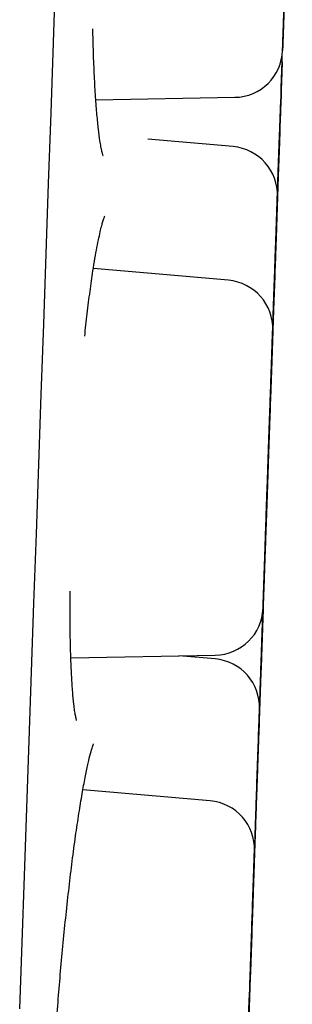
# Model space of a CAD drawing. Header units: millimetres. Extents: x 8 to 738, y 5 to 761.
# Tile 74 of 77: x 648.47 to 650.15, y 737.06 to 743.14. Entities that reach past the tile are written whole.
import ezdxf

# ---------------------------------------------------------------- set-up
doc = ezdxf.new("R2010")
doc.units = ezdxf.units.MM

msp = doc.modelspace()

# ---------------------------------------------------------------- linework, layer by layer
at = {"color": 7, "linetype": 'Continuous', "lineweight": 30}
for p, q in [((650.0836, 742.872), (650.0824, 742.9114)), ((650.0839, 742.8779), (650.083, 742.9148)), ((648.935, 742.6455), (649.7917, 742.6605)), ((649.7811, 742.3558), (649.2553, 742.4018)), ((650.0553, 742.0578), (650.0555, 742.0633)), ((649.7522, 741.5304), (648.9198, 741.6032)), ((650.0252, 741.195), (650.0254, 741.1999)), ((650.0267, 741.2376), (650.0269, 741.2431)), ((650.0234, 741.1495), (650.0237, 741.155)), ((650.0236, 741.153), (650.024, 741.161)), ((649.9947, 740.3289), (649.9954, 740.3408)), ((649.9964, 740.3695), (649.9968, 740.3797)), ((649.9946, 740.324), (649.9948, 740.3296)), ((649.9843, 740.0259), (649.9844, 740.0344)), ((649.9844, 740.0285), (649.9846, 740.0385)), ((649.9664, 739.5121), (649.9668, 739.5207)), ((648.7809, 739.1991), (649.6714, 739.2146)), ((649.6706, 739.1912), (649.4476, 739.2107)), ((649.9447, 738.8909), (649.9449, 738.8969)), ((649.6399, 738.3145), (648.8552, 738.3831)), ((649.9242, 738.3053), (649.9245, 738.3116)), ((649.9242, 738.3053), (649.9243, 738.309)), ((649.9144, 738.0198), (649.9145, 738.0256)), ((649.8843, 737.1645), (649.8848, 737.174)), ((649.8841, 737.1592), (649.8843, 737.165)), ((649.8841, 737.1536), (649.8844, 737.162))]:
    msp.add_line(p, q, dxfattribs=at)
at = {"color": 7, "linetype": 'Continuous', "lineweight": 30, "flags": 128}
for points in [[(648.4658, 737.0304), (648.48, 737.4395), (648.4945, 737.8524), (648.509, 738.2689), (648.5237, 738.6886), (648.5384, 739.1113), (648.5533, 739.5366), (648.5682, 739.9643), (648.5832, 740.3941), (648.5983, 740.8256), (648.6134, 741.2587), (648.6286, 741.6929), (648.6438, 742.128), (648.659, 742.5638), (648.6742, 742.9998), (648.6894, 743.4359)], [(650.0537, 742.0141), (650.0565, 742.0952), (650.0593, 742.1749), (650.062, 742.2532), (650.0647, 742.3301), (650.0675, 742.4101), (650.0701, 742.4852), (650.0726, 742.5555), (650.0749, 742.621), (650.0769, 742.6799), (650.0787, 742.7314), (650.0798, 742.7615), (650.0807, 742.7884), (650.0815, 742.8119), (650.0827, 742.8453), (650.0834, 742.8653), (650.0836, 742.872), (650.0835, 742.8682), (650.0831, 742.8568), (650.0824, 742.8379), (650.0815, 742.8114), (650.0802, 742.775), (650.0787, 742.731), (650.0769, 742.6793), (650.0748, 742.6201), (650.0725, 742.5549), (650.0701, 742.4846), (650.0684, 742.435), (650.0665, 742.3831), (650.0647, 742.3289), (650.0611, 742.2263), (650.0574, 742.121), (650.0536, 742.0129), (650.0508, 741.9319), (650.048, 741.8523), (650.0453, 741.7739), (650.0426, 741.6969), (650.0398, 741.6169), (650.0398, 741.6169)], [(650.0536, 742.013), (650.0558, 742.076), (650.058, 742.1384), (650.0601, 742.1994), (650.0622, 742.2584), (650.0642, 742.3148), (650.066, 742.3681), (650.0678, 742.4175), (650.0693, 742.4627), (650.0707, 742.5032), (650.072, 742.5384), (650.073, 742.5681), (650.0738, 742.5919), (650.0745, 742.6096), (650.0749, 742.6209), (650.075, 742.6259), (650.075, 742.6243), (650.0747, 742.6162), (650.0742, 742.6018), (650.0735, 742.5811), (650.0725, 742.5544), (650.0714, 742.522), (650.0701, 742.4842), (650.0686, 742.4414), (650.0669, 742.394), (650.0652, 742.3426), (650.0632, 742.2878), (650.0612, 742.23), (650.0591, 742.1699), (650.057, 742.1082), (650.0548, 742.0455), (650.0526, 741.9824), (650.0504, 741.9197), (650.0482, 741.8579), (650.0461, 741.7978), (650.0441, 741.74), (650.0422, 741.6851), (650.0404, 741.6337), (650.0387, 741.5863), (650.0372, 741.5434), (650.0359, 741.5055), (650.0348, 741.473), (650.0338, 741.4462), (650.0331, 741.4255), (650.0326, 741.4109), (650.0323, 741.4028), (650.0323, 741.4011), (650.0324, 741.4059), (650.0328, 741.4172), (650.0334, 741.4348), (650.0343, 741.4585), (650.0353, 741.4881), (650.0365, 741.5233), (650.0379, 741.5636), (650.0395, 741.6088), (650.0412, 741.6582), (650.0431, 741.7114), (650.0451, 741.7678), (650.0471, 741.8268), (650.0493, 741.8878), (650.0514, 741.9501), (650.0536, 742.013)], [(650.0539, 742.019), (650.0561, 742.082), (650.0583, 742.1443), (650.0604, 742.2053), (650.0625, 742.2644), (650.0645, 742.3208), (650.0663, 742.3741), (650.0681, 742.4235), (650.0696, 742.4687), (650.0711, 742.5092), (650.0723, 742.5444), (650.0733, 742.5741), (650.0742, 742.5979), (650.0748, 742.6156), (650.0752, 742.6269), (650.0753, 742.6318), (650.0753, 742.6303), (650.075, 742.6222), (650.0745, 742.6078), (650.0738, 742.5871), (650.0729, 742.5604), (650.0717, 742.528), (650.0704, 742.4902), (650.0689, 742.4473), (650.0673, 742.4), (650.0655, 742.3486), (650.0635, 742.2938), (650.0615, 742.236), (650.0594, 742.1759), (650.0573, 742.1142), (650.0551, 742.0515), (650.0529, 741.9884), (650.0507, 741.9257), (650.0485, 741.8639), (650.0464, 741.8038), (650.0444, 741.746), (650.0425, 741.6911), (650.0407, 741.6397), (650.039, 741.5923), (650.0375, 741.5494), (650.0362, 741.5115), (650.0351, 741.479), (650.0342, 741.4522), (650.0334, 741.4315), (650.0329, 741.4169), (650.0326, 741.4088), (650.0326, 741.4071), (650.0327, 741.4119), (650.0331, 741.4232), (650.0337, 741.4408), (650.0346, 741.4645), (650.0356, 741.4941), (650.0368, 741.5293), (650.0382, 741.5696), (650.0398, 741.6148), (650.0415, 741.6642), (650.0434, 741.7174), (650.0454, 741.7738), (650.0474, 741.8328), (650.0496, 741.8937), (650.0517, 741.9561), (650.0539, 742.019)], [(650.0248, 741.1887), (650.0276, 741.2697), (650.0304, 741.3494), (650.0332, 741.4277), (650.0358, 741.5046), (650.0386, 741.5846), (650.0413, 741.6597), (650.0437, 741.73), (650.046, 741.7955), (650.0481, 741.8544), (650.0499, 741.9059), (650.0509, 741.9361), (650.0518, 741.9629), (650.0527, 741.9864), (650.0538, 742.0198), (650.0545, 742.0398), (650.0548, 742.0465), (650.0546, 742.0427), (650.0542, 742.0314), (650.0536, 742.0124), (650.0526, 741.986), (650.0514, 741.9495), (650.0498, 741.9055), (650.048, 741.8539), (650.046, 741.7946), (650.0437, 741.7294), (650.0412, 741.6591), (650.0395, 741.6095), (650.0377, 741.5576), (650.0358, 741.5034), (650.0322, 741.4009), (650.0285, 741.2955), (650.0247, 741.1874), (650.0219, 741.1065), (650.0191, 741.0268), (650.0164, 740.9485), (650.0137, 740.8715), (650.0109, 740.7915), (650.0109, 740.7915)], [(650.0248, 741.1876), (650.027, 741.2506), (650.0291, 741.3129), (650.0313, 741.3739), (650.0333, 741.4329), (650.0353, 741.4894), (650.0372, 741.5426), (650.0389, 741.5921), (650.0405, 741.6373), (650.0419, 741.6777), (650.0431, 741.713), (650.0441, 741.7426), (650.045, 741.7665), (650.0456, 741.7841), (650.046, 741.7955), (650.0462, 741.8004), (650.0461, 741.7988), (650.0458, 741.7908), (650.0453, 741.7763), (650.0446, 741.7556), (650.0437, 741.7289), (650.0425, 741.6965), (650.0412, 741.6587), (650.0397, 741.6159), (650.0381, 741.5686), (650.0363, 741.5172), (650.0344, 741.4623), (650.0323, 741.4045), (650.0303, 741.3445), (650.0281, 741.2827), (650.0259, 741.22), (650.0237, 741.1569), (650.0215, 741.0942), (650.0194, 741.0325), (650.0173, 740.9724), (650.0152, 740.9146), (650.0133, 740.8597), (650.0115, 740.8082), (650.0099, 740.7608), (650.0084, 740.7179), (650.007, 740.6801), (650.0059, 740.6475), (650.005, 740.6208), (650.0042, 740.6), (650.0037, 740.5855), (650.0035, 740.5773), (650.0034, 740.5757), (650.0036, 740.5805), (650.004, 740.5917), (650.0046, 740.6093), (650.0054, 740.633), (650.0064, 740.6626), (650.0077, 740.6978), (650.0091, 740.7382), (650.0106, 740.7833), (650.0124, 740.8327), (650.0142, 740.8859), (650.0162, 740.9423), (650.0183, 741.0013), (650.0204, 741.0623), (650.0226, 741.1246), (650.0248, 741.1876)], [(650.0253, 741.1988), (650.0275, 741.2618), (650.0297, 741.3242), (650.0318, 741.3852), (650.0339, 741.4442), (650.0359, 741.5006), (650.0377, 741.5539), (650.0395, 741.6033), (650.041, 741.6485), (650.0425, 741.689), (650.0437, 741.7242), (650.0447, 741.7539), (650.0456, 741.7777), (650.0462, 741.7954), (650.0466, 741.8067), (650.0467, 741.8116), (650.0467, 741.8101), (650.0464, 741.802), (650.0459, 741.7876), (650.0452, 741.7669), (650.0443, 741.7402), (650.0431, 741.7078), (650.0418, 741.67), (650.0403, 741.6272), (650.0387, 741.5798), (650.0369, 741.5284), (650.0349, 741.4736), (650.0329, 741.4158), (650.0308, 741.3557), (650.0287, 741.294), (650.0265, 741.2313), (650.0243, 741.1682), (650.0221, 741.1055), (650.0199, 741.0437), (650.0178, 740.9836), (650.0158, 740.9258), (650.0139, 740.8709), (650.0121, 740.8195), (650.0105, 740.7721), (650.009, 740.7292), (650.0076, 740.6913), (650.0065, 740.6588), (650.0056, 740.632), (650.0048, 740.6113), (650.0043, 740.5967), (650.004, 740.5886), (650.004, 740.5869), (650.0041, 740.5917), (650.0045, 740.603), (650.0052, 740.6206), (650.006, 740.6443), (650.007, 740.6739), (650.0082, 740.7091), (650.0096, 740.7494), (650.0112, 740.7946), (650.013, 740.844), (650.0148, 740.8972), (650.0168, 740.9536), (650.0188, 741.0126), (650.021, 741.0736), (650.0231, 741.1359), (650.0253, 741.1988)], [(649.9959, 740.3621), (649.9981, 740.4251), (650.0003, 740.4874), (650.0024, 740.5484), (650.0045, 740.6075), (650.0064, 740.6639), (650.0083, 740.7171), (650.01, 740.7666), (650.0116, 740.8118), (650.013, 740.8523), (650.0142, 740.8875), (650.0153, 740.9172), (650.0161, 740.941), (650.0167, 740.9587), (650.0171, 740.97), (650.0173, 740.9749), (650.0172, 740.9733), (650.017, 740.9653), (650.0165, 740.9509), (650.0157, 740.9302), (650.0148, 740.9035), (650.0137, 740.8711), (650.0124, 740.8332), (650.0109, 740.7904), (650.0092, 740.7431), (650.0074, 740.6917), (650.0055, 740.6368), (650.0035, 740.5791), (650.0014, 740.519), (649.9992, 740.4573), (649.997, 740.3946), (649.9948, 740.3315), (649.9926, 740.2687), (649.9905, 740.207), (649.9884, 740.1469), (649.9864, 740.0891), (649.9845, 740.0342), (649.9827, 739.9828), (649.981, 739.9354), (649.9795, 739.8925), (649.9782, 739.8546), (649.977, 739.8221), (649.9761, 739.7953), (649.9754, 739.7745), (649.9749, 739.76), (649.9746, 739.7519), (649.9745, 739.7502), (649.9747, 739.755), (649.9751, 739.7663), (649.9757, 739.7839), (649.9765, 739.8076), (649.9776, 739.8372), (649.9788, 739.8723), (649.9802, 739.9127), (649.9818, 739.9578), (649.9835, 740.0073), (649.9854, 740.0605), (649.9873, 740.1169), (649.9894, 740.1759), (649.9915, 740.2368), (649.9937, 740.2991), (649.9959, 740.3621)], [(649.9967, 740.3787), (649.9989, 740.4416), (650.0011, 740.504), (650.0032, 740.565), (650.0053, 740.624), (650.0073, 740.6804), (650.0091, 740.7337), (650.0109, 740.7832), (650.0124, 740.8284), (650.0139, 740.8688), (650.0151, 740.904), (650.0161, 740.9337), (650.017, 740.9575), (650.0176, 740.9752), (650.018, 740.9865), (650.0181, 740.9915), (650.0181, 740.9899), (650.0178, 740.9818), (650.0173, 740.9674), (650.0166, 740.9467), (650.0157, 740.92), (650.0145, 740.8876), (650.0132, 740.8498), (650.0117, 740.807), (650.0101, 740.7596), (650.0083, 740.7082), (650.0064, 740.6534), (650.0043, 740.5956), (650.0022, 740.5355), (650.0001, 740.4738), (649.9979, 740.4111), (649.9957, 740.348), (649.9935, 740.2853), (649.9913, 740.2235), (649.9892, 740.1634), (649.9872, 740.1056), (649.9853, 740.0507), (649.9835, 739.9993), (649.9819, 739.9519), (649.9804, 739.909), (649.979, 739.8711), (649.9779, 739.8386), (649.977, 739.8118), (649.9762, 739.7911), (649.9757, 739.7765), (649.9754, 739.7684), (649.9754, 739.7667), (649.9756, 739.7716), (649.9759, 739.7828), (649.9766, 739.8004), (649.9774, 739.8241), (649.9784, 739.8537), (649.9796, 739.8889), (649.9811, 739.9292), (649.9826, 739.9744), (649.9844, 740.0238), (649.9862, 740.077), (649.9882, 740.1334), (649.9902, 740.1924), (649.9924, 740.2534), (649.9945, 740.3157), (649.9967, 740.3787)], [(649.9543, 739.167), (649.9565, 739.23), (649.9586, 739.2923), (649.9608, 739.3533), (649.9628, 739.4123), (649.9648, 739.4687), (649.9667, 739.522), (649.9684, 739.5715), (649.97, 739.6167), (649.9714, 739.6571), (649.9726, 739.6923), (649.9737, 739.722), (649.9745, 739.7458), (649.9751, 739.7635), (649.9755, 739.7749), (649.9757, 739.7798), (649.9756, 739.7782), (649.9753, 739.7701), (649.9748, 739.7557), (649.9741, 739.735), (649.9732, 739.7083), (649.9721, 739.6759), (649.9707, 739.6381), (649.9692, 739.5953), (649.9676, 739.5479), (649.9658, 739.4966), (649.9639, 739.4417), (649.9619, 739.3839), (649.9598, 739.3239), (649.9576, 739.2621), (649.9554, 739.1994), (649.9532, 739.1363), (649.951, 739.0736), (649.9489, 739.0118), (649.9468, 738.9517), (649.9448, 738.8939), (649.9428, 738.839), (649.941, 738.7876), (649.9394, 738.7402), (649.9379, 738.6973), (649.9366, 738.6594), (649.9354, 738.6269), (649.9345, 738.6001), (649.9338, 738.5794), (649.9333, 738.5649), (649.933, 738.5567), (649.9329, 738.555), (649.9331, 738.5599), (649.9335, 738.5711), (649.9341, 738.5887), (649.9349, 738.6124), (649.9359, 738.642), (649.9372, 738.6772), (649.9386, 738.7176), (649.9402, 738.7627), (649.9419, 738.8121), (649.9437, 738.8653), (649.9457, 738.9217), (649.9478, 738.9807), (649.9499, 739.0417), (649.9521, 739.104), (649.9543, 739.167)], [(649.9544, 739.1696), (649.9566, 739.2326), (649.9588, 739.2949), (649.9609, 739.3559), (649.963, 739.415), (649.9649, 739.4714), (649.9668, 739.5246), (649.9685, 739.5741), (649.9701, 739.6193), (649.9715, 739.6598), (649.9728, 739.695), (649.9738, 739.7247), (649.9746, 739.7485), (649.9752, 739.7662), (649.9756, 739.7775), (649.9758, 739.7824), (649.9758, 739.7809), (649.9755, 739.7728), (649.975, 739.7584), (649.9743, 739.7377), (649.9733, 739.711), (649.9722, 739.6786), (649.9709, 739.6407), (649.9694, 739.5979), (649.9677, 739.5506), (649.9659, 739.4992), (649.964, 739.4444), (649.962, 739.3866), (649.9599, 739.3265), (649.9577, 739.2648), (649.9556, 739.2021), (649.9534, 739.139), (649.9512, 739.0763), (649.949, 739.0145), (649.9469, 738.9544), (649.9449, 738.8966), (649.943, 738.8417), (649.9412, 738.7903), (649.9395, 738.7429), (649.938, 738.7), (649.9367, 738.6621), (649.9356, 738.6296), (649.9346, 738.6028), (649.9339, 738.582), (649.9334, 738.5675), (649.9331, 738.5594), (649.933, 738.5577), (649.9332, 738.5625), (649.9336, 738.5738), (649.9342, 738.5914), (649.935, 738.6151), (649.9361, 738.6447), (649.9373, 738.6799), (649.9387, 738.7202), (649.9403, 738.7654), (649.942, 738.8148), (649.9439, 738.868), (649.9458, 738.9244), (649.9479, 738.9834), (649.95, 739.0443), (649.9522, 739.1066), (649.9544, 739.1696)], [(649.9143, 738.023), (649.9165, 738.086), (649.9186, 738.1483), (649.9208, 738.2093), (649.9228, 738.2683), (649.9248, 738.3248), (649.9267, 738.378), (649.9284, 738.4275), (649.93, 738.4727), (649.9314, 738.5131), (649.9326, 738.5484), (649.9337, 738.578), (649.9345, 738.6018), (649.9351, 738.6195), (649.9355, 738.6309), (649.9357, 738.6358), (649.9356, 738.6342), (649.9353, 738.6261), (649.9348, 738.6117), (649.9341, 738.591), (649.9332, 738.5643), (649.9321, 738.5319), (649.9307, 738.4941), (649.9292, 738.4513), (649.9276, 738.4039), (649.9258, 738.3526), (649.9239, 738.2977), (649.9219, 738.2399), (649.9198, 738.1799), (649.9176, 738.1181), (649.9154, 738.0554), (649.9132, 737.9923), (649.911, 737.9296), (649.9089, 737.8679), (649.9068, 737.8078), (649.9048, 737.75), (649.9028, 737.695), (649.901, 737.6436), (649.8994, 737.5962), (649.8979, 737.5533), (649.8966, 737.5154), (649.8954, 737.4829), (649.8945, 737.4562), (649.8938, 737.4354), (649.8933, 737.4209), (649.893, 737.4127), (649.8929, 737.4111), (649.8931, 737.4159), (649.8935, 737.4271), (649.8941, 737.4447), (649.8949, 737.4684), (649.8959, 737.498), (649.8972, 737.5332), (649.8986, 737.5736), (649.9002, 737.6187), (649.9019, 737.6681), (649.9037, 737.7213), (649.9057, 737.7777), (649.9078, 737.8367), (649.9099, 737.8977), (649.9121, 737.96), (649.9143, 738.023)], [(649.9147, 738.032), (649.9169, 738.095), (649.9191, 738.1573), (649.9212, 738.2183), (649.9233, 738.2774), (649.9253, 738.3338), (649.9271, 738.387), (649.9289, 738.4365), (649.9304, 738.4817), (649.9319, 738.5221), (649.9331, 738.5574), (649.9341, 738.5871), (649.935, 738.6109), (649.9356, 738.6285), (649.936, 738.6399), (649.9361, 738.6448), (649.9361, 738.6432), (649.9358, 738.6352), (649.9353, 738.6207), (649.9346, 738.6001), (649.9337, 738.5734), (649.9325, 738.5409), (649.9312, 738.5031), (649.9297, 738.4603), (649.9281, 738.413), (649.9263, 738.3616), (649.9243, 738.3067), (649.9223, 738.249), (649.9202, 738.1889), (649.9181, 738.1272), (649.9159, 738.0644), (649.9137, 738.0014), (649.9115, 737.9386), (649.9093, 737.8769), (649.9072, 737.8168), (649.9052, 737.759), (649.9033, 737.7041), (649.9015, 737.6526), (649.8998, 737.6052), (649.8983, 737.5624), (649.897, 737.5245), (649.8959, 737.492), (649.895, 737.4652), (649.8942, 737.4444), (649.8937, 737.4299), (649.8934, 737.4218), (649.8934, 737.4201), (649.8935, 737.4249), (649.8939, 737.4362), (649.8945, 737.4537), (649.8954, 737.4775), (649.8964, 737.5071), (649.8976, 737.5422), (649.899, 737.5826), (649.9006, 737.6277), (649.9023, 737.6772), (649.9042, 737.7303), (649.9062, 737.7867), (649.9082, 737.8457), (649.9104, 737.9067), (649.9125, 737.969), (649.9147, 738.032)], [(649.8844, 737.1609), (649.8866, 737.2239), (649.8887, 737.2863), (649.8909, 737.3473), (649.8929, 737.4063), (649.8949, 737.4627), (649.8968, 737.516), (649.8985, 737.5654), (649.9001, 737.6106), (649.9015, 737.6511), (649.9027, 737.6863), (649.9038, 737.716), (649.9046, 737.7398), (649.9052, 737.7575), (649.9056, 737.7688), (649.9058, 737.7737), (649.9057, 737.7722), (649.9054, 737.7641), (649.9049, 737.7497), (649.9042, 737.729), (649.9033, 737.7023), (649.9021, 737.6699), (649.9008, 737.6321), (649.8993, 737.5892), (649.8977, 737.5419), (649.8959, 737.4905), (649.894, 737.4357), (649.892, 737.3779), (649.8899, 737.3178), (649.8877, 737.2561), (649.8855, 737.1934), (649.8833, 737.1303), (649.8811, 737.0676), (649.879, 737.0058)], [(649.8836, 737.1463), (649.8858, 737.2092), (649.888, 737.2716), (649.8901, 737.3326), (649.8922, 737.3916), (649.8941, 737.448), (649.896, 737.5013), (649.8977, 737.5508), (649.8993, 737.5959), (649.9007, 737.6364), (649.902, 737.6716), (649.903, 737.7013), (649.9038, 737.7251), (649.9044, 737.7428), (649.9048, 737.7541), (649.905, 737.7591), (649.905, 737.7575), (649.9047, 737.7494), (649.9042, 737.735), (649.9035, 737.7143), (649.9025, 737.6876), (649.9014, 737.6552), (649.9001, 737.6174), (649.8986, 737.5746), (649.8969, 737.5272), (649.8951, 737.4758), (649.8932, 737.421), (649.8912, 737.3632), (649.8891, 737.3031), (649.8869, 737.2414), (649.8848, 737.1787), (649.8826, 737.1156), (649.8804, 737.0529)], [(649.8792, 737.021), (649.8814, 737.0833), (649.8836, 737.1463)], [(649.88, 737.0356), (649.8822, 737.098), (649.8844, 737.1609)]]:
    msp.add_lwpolyline(points, dxfattribs=at)
at = {"color": 7, "linetype": 'Continuous', "lineweight": 30}
for centre, start, end in [((649.7864, 742.9604), 271.00006, 358.00006), ((649.7549, 742.057), 358.00006, 85.00006), ((649.7261, 741.2315), 358.00006, 85.00006), ((649.6661, 739.5146), 271.00006, 358.00006), ((649.6445, 738.8924), 358.00006, 85.00006), ((649.6138, 738.0156), 358.00006, 85.00006)]:
    msp.add_arc(centre, 0.3, start, end, dxfattribs=at)
for points, knots in [([(650.1163, 743.809), (650.1172, 743.8361), (650.1191, 743.89), (650.1219, 743.97), (650.1246, 744.0487), (650.1274, 744.1275), (650.1301, 744.2054), (650.1327, 744.281), (650.1352, 744.3516), (650.1375, 744.4168), (650.1395, 744.4758), (650.1412, 744.5218), (650.1424, 744.5571), (650.1433, 744.584), (650.1444, 744.6139), (650.1454, 744.6424), (650.1461, 744.6625), (650.1463, 744.6685), (650.1461, 744.6644), (650.1457, 744.653), (650.1451, 744.634), (650.1441, 744.6068), (650.1429, 744.5714), (650.1413, 744.5271), (650.1395, 744.4752), (650.1374, 744.4161), (650.1352, 744.3509), (650.133, 744.2881), (650.131, 744.2301), (650.1291, 744.178), (650.1267, 744.1091), (650.1237, 744.022), (650.12, 743.9158), (650.1165, 743.8169), (650.1134, 743.7269), (650.1106, 743.6469), (650.1078, 743.5682), (650.1051, 743.4893), (650.1024, 743.4114), (650.0997, 743.3358), (650.0973, 743.2652), (650.095, 743.2), (650.0929, 743.141), (650.0913, 743.095), (650.0901, 743.0597), (650.0891, 743.0328), (650.0881, 743.0029), (650.0871, 742.9744), (650.0864, 742.9543), (650.0862, 742.9483), (650.0863, 742.9524), (650.0867, 742.9638), (650.0874, 742.9828), (650.0884, 743.01), (650.0896, 743.0454), (650.0911, 743.0897), (650.093, 743.1416), (650.095, 743.2007), (650.0973, 743.2659), (650.0995, 743.3287), (650.1015, 743.3867), (650.1033, 743.4387), (650.1057, 743.5077), (650.1088, 743.5949), (650.1125, 743.7011), (650.115, 743.7729), (650.1163, 743.809)], [0, 0, 0, 0, 0.015048, 0.029974, 0.044912, 0.059997, 0.076298, 0.092451, 0.108629, 0.125004, 0.141304, 0.157457, 0.168232, 0.179069, 0.190018, 0.210021, 0.229908, 0.249999, 0.265029, 0.279949, 0.294893, 0.309997, 0.326298, 0.342451, 0.358629, 0.375004, 0.391304, 0.407457, 0.418232, 0.429069, 0.440018, 0.460022, 0.479908, 0.499999, 0.515029, 0.529949, 0.544893, 0.559997, 0.576298, 0.592451, 0.608629, 0.625004, 0.641304, 0.657457, 0.668232, 0.679069, 0.690018, 0.710022, 0.729908, 0.749999, 0.765029, 0.779949, 0.794893, 0.809997, 0.826298, 0.842451, 0.858629, 0.875004, 0.891304, 0.907458, 0.918232, 0.929069, 0.940018, 0.960044, 0.979931, 1, 1, 1, 1]), ([(650.1318, 744.2468), (650.1312, 744.2296), (650.13, 744.195), (650.1276, 744.126), (650.1246, 744.0389), (650.1209, 743.9327), (650.1174, 743.8338), (650.1143, 743.7438), (650.1115, 743.6638), (650.1087, 743.5851), (650.106, 743.5062), (650.1032, 743.4283), (650.1006, 743.3527), (650.0981, 743.2821), (650.0959, 743.2169), (650.0938, 743.1579), (650.0922, 743.1119), (650.091, 743.0766), (650.09, 743.0497), (650.089, 743.0198), (650.088, 742.9915), (650.0873, 742.9707), (650.0872, 742.9681), (650.0871, 742.9669)], [0, 0, 0, 0, 0.032675, 0.065689, 0.126004, 0.185968, 0.246545, 0.291865, 0.336851, 0.381912, 0.427453, 0.476603, 0.525308, 0.574089, 0.623462, 0.672612, 0.721318, 0.753806, 0.786481, 0.819495, 0.87981, 0.939773, 1, 1, 1, 1]), ([(648.979, 742.3006), (648.9791, 742.3005), (648.9796, 742.3002), (648.9775, 742.3072), (648.9731, 742.3245), (648.9666, 742.355), (648.9593, 742.3986), (648.9508, 742.4623), (648.9418, 742.5522), (648.9333, 742.6618), (648.9259, 742.7917), (648.92, 742.9328), (648.9177, 743.0357), (648.9166, 743.0839)], [0, 0, 0, 0, 0.022073, 0.068227, 0.132892, 0.201034, 0.271867, 0.38273, 0.499252, 0.621517, 0.749593, 0.882644, 1, 1, 1, 1]), ([(650.0839, 742.8779), (650.0839, 742.8772), (650.0839, 742.8758), (650.0834, 742.864), (650.0828, 742.8451), (650.0818, 742.8179), (650.0806, 742.7825), (650.0791, 742.7382), (650.0772, 742.6862), (650.0752, 742.6272), (650.0729, 742.562), (650.0707, 742.4992), (650.0687, 742.4412), (650.0669, 742.3891), (650.0645, 742.3202), (650.0614, 742.2331), (650.0577, 742.1269), (650.0542, 742.0279), (650.0511, 741.938), (650.0483, 741.858), (650.0456, 741.7793), (650.0428, 741.7002), (650.041, 741.6493), (650.0401, 741.6229)], [0, 0, 0, 0, 0.0460631, 0.0917874, 0.1375872, 0.183875, 0.2338311, 0.2833354, 0.3329161, 0.3830989, 0.4330552, 0.4825595, 0.5155803, 0.5487915, 0.5823471, 0.6436512, 0.7045979, 0.7661689, 0.812232, 0.8579563, 0.9037561, 0.9500439, 1, 1, 1, 1]), ([(650.0552, 742.0528), (650.0552, 742.0551), (650.0554, 742.0597), (650.0552, 742.0551), (650.0549, 742.0439), (650.0542, 742.0248), (650.0532, 741.9977), (650.052, 741.9623), (650.0505, 741.918), (650.0486, 741.8661), (650.0466, 741.807), (650.0443, 741.7418), (650.0421, 741.6792), (650.0407, 741.6374), (650.0401, 741.6208)], [0, 0, 0, 0, 0.081478, 0.163541, 0.245, 0.326594, 0.409057, 0.498055, 0.586249, 0.674578, 0.763981, 0.852979, 0.941172, 1, 1, 1, 1]), ([(650.0246, 741.1815), (650.0243, 741.174), (650.0238, 741.1587), (650.0236, 741.1535), (650.0238, 741.1575), (650.0242, 741.1689), (650.0248, 741.1879), (650.0258, 741.2151), (650.027, 741.2505), (650.0286, 741.2948), (650.0304, 741.3467), (650.0324, 741.4058), (650.0347, 741.471), (650.0369, 741.5338), (650.0389, 741.5918), (650.0408, 741.6438), (650.0432, 741.7128), (650.0462, 741.8), (650.0499, 741.9062), (650.0524, 741.978), (650.0537, 742.0141)], [0, 0, 0, 0, 0.067836, 0.137174, 0.189048, 0.24054, 0.292118, 0.344245, 0.400503, 0.456253, 0.512088, 0.568601, 0.62486, 0.680609, 0.717795, 0.755196, 0.792985, 0.862101, 0.930736, 1, 1, 1, 1]), ([(648.8664, 741.1843), (648.8715, 741.2314), (648.8822, 741.3293), (648.8993, 741.4643), (648.9154, 741.5768), (648.9297, 741.6658), (648.9419, 741.7345), (648.9537, 741.7932), (648.9642, 741.8396), (648.973, 741.8743), (648.9797, 741.897), (648.9846, 741.9116), (648.9875, 741.9199), (648.9902, 741.926), (648.9898, 741.9255), (648.9897, 741.9254)], [0, 0, 0, 0, 0.121527, 0.252923, 0.385847, 0.475252, 0.565211, 0.652963, 0.73281, 0.804614, 0.868403, 0.91102, 0.949191, 0.982975, 1, 1, 1, 1]), ([(650.0388, 741.5857), (650.0387, 741.5801), (650.0378, 741.5571), (650.0358, 741.4999), (650.0328, 741.413), (650.0291, 741.3067), (650.0256, 741.2078), (650.0225, 741.1178), (650.0197, 741.0378), (650.017, 740.9591), (650.0142, 740.8801), (650.0124, 740.8292), (650.0115, 740.8027)], [0, 0, 0, 0, 0.02335, 0.095982, 0.228676, 0.360596, 0.493868, 0.593572, 0.692543, 0.791678, 0.891869, 1, 1, 1, 1]), ([(650.0384, 741.5783), (650.038, 741.566), (650.0367, 741.5284), (650.0347, 741.4704), (650.0324, 741.4051), (650.0303, 741.3461), (650.0287, 741.3001), (650.0275, 741.2648), (650.0266, 741.2381), (650.0258, 741.2154), (650.0254, 741.2052), (650.0253, 741.2007)], [0, 0, 0, 0, 0.068743, 0.210602, 0.354184, 0.497119, 0.63876, 0.733238, 0.828262, 0.924271, 1, 1, 1, 1]), ([(650.0385, 741.5783), (650.0382, 741.568), (650.0369, 741.5325), (650.035, 741.4764), (650.0327, 741.411), (650.0306, 741.3521), (650.029, 741.3061), (650.0278, 741.2708), (650.0269, 741.2441), (650.026, 741.219), (650.0256, 741.207), (650.0254, 741.2007)], [0, 0, 0, 0, 0.056314, 0.195363, 0.3361, 0.476202, 0.615036, 0.707643, 0.800784, 0.89489, 1, 1, 1, 1]), ([(649.9959, 740.3632), (649.9969, 740.3903), (649.9988, 740.4442), (650.0016, 740.5242), (650.0043, 740.6028), (650.0071, 740.6817), (650.0098, 740.7596), (650.0124, 740.8351), (650.0149, 740.9058), (650.0172, 740.971), (650.0192, 741.03), (650.0208, 741.076), (650.0221, 741.1112), (650.023, 741.1381), (650.024, 741.1681), (650.025, 741.1965), (650.0257, 741.2167), (650.0259, 741.2227), (650.0258, 741.2185), (650.0254, 741.2071), (650.0247, 741.1881), (650.0238, 741.161), (650.0226, 741.1255), (650.021, 741.0813), (650.0192, 741.0293), (650.0171, 740.9703), (650.0148, 740.9051), (650.0127, 740.8423), (650.0106, 740.7843), (650.0088, 740.7322), (650.0064, 740.6633), (650.0034, 740.5762), (649.9997, 740.47), (649.9962, 740.371), (649.9931, 740.2811), (649.9903, 740.2011), (649.9875, 740.1224), (649.9848, 740.0435), (649.982, 739.9656), (649.9794, 739.89), (649.9769, 739.8193), (649.9747, 739.7542), (649.9726, 739.6952), (649.971, 739.6492), (649.9698, 739.6139), (649.9688, 739.587), (649.9678, 739.5571), (649.9668, 739.5286), (649.9661, 739.5085), (649.9659, 739.5025), (649.966, 739.5066), (649.9664, 739.518), (649.9671, 739.537), (649.968, 739.5642), (649.9693, 739.5996), (649.9708, 739.6439), (649.9726, 739.6958), (649.9747, 739.7549), (649.977, 739.82), (649.9792, 739.8828), (649.9812, 739.9409), (649.983, 739.9929), (649.9854, 740.0619), (649.9885, 740.149), (649.9922, 740.2552), (649.9947, 740.3271), (649.9959, 740.3632)], [0, 0, 0, 0, 0.015048, 0.029974, 0.044912, 0.059997, 0.076298, 0.092451, 0.108629, 0.125004, 0.141304, 0.157457, 0.168232, 0.179069, 0.190018, 0.210021, 0.229908, 0.249999, 0.265029, 0.279949, 0.294893, 0.309997, 0.326298, 0.342451, 0.358629, 0.375004, 0.391304, 0.407457, 0.418232, 0.429069, 0.440018, 0.460022, 0.479908, 0.499999, 0.515029, 0.529949, 0.544893, 0.559997, 0.576298, 0.592451, 0.608629, 0.625004, 0.641304, 0.657457, 0.668232, 0.679069, 0.690018, 0.710022, 0.729908, 0.749999, 0.765029, 0.779949, 0.794893, 0.809997, 0.826298, 0.842451, 0.858629, 0.875004, 0.891304, 0.907458, 0.918232, 0.929069, 0.940018, 0.960044, 0.979931, 1, 1, 1, 1]), ([(650.0096, 740.7528), (650.0091, 740.7405), (650.0078, 740.703), (650.0058, 740.645), (650.0035, 740.5796), (650.0015, 740.5206), (649.9999, 740.4746), (649.9986, 740.4394), (649.9977, 740.4125), (649.9966, 740.3825), (649.9957, 740.3541), (649.995, 740.3339), (649.9947, 740.3279), (649.9949, 740.3321), (649.9953, 740.3435), (649.996, 740.3625), (649.9969, 740.3896), (649.9981, 740.4251), (649.9997, 740.4693), (650.0015, 740.5213), (650.0036, 740.5803), (650.0058, 740.6455), (650.008, 740.7083), (650.0101, 740.7664), (650.0119, 740.8184), (650.0143, 740.8874), (650.0173, 740.9745), (650.021, 741.0807), (650.0236, 741.1526), (650.0248, 741.1887)], [0, 0, 0, 0, 0.018873, 0.0578199, 0.0972399, 0.1364818, 0.1753688, 0.2013075, 0.2273958, 0.2537546, 0.3019106, 0.3497859, 0.3981515, 0.4343353, 0.4702529, 0.5062298, 0.5425902, 0.581832, 0.6207189, 0.6596659, 0.6990858, 0.7383277, 0.7772147, 0.8031534, 0.8292417, 0.8556005, 0.903811, 0.9516863, 1, 1, 1, 1]), ([(650.0249, 741.1877), (650.0246, 741.1799), (650.0241, 741.1646), (650.024, 741.1625), (650.024, 741.1614)], [0, 0, 0, 0, 0.511693, 1, 1, 1, 1]), ([(650.0262, 741.2207), (650.0263, 741.2244), (650.0267, 741.2356), (650.0268, 741.2389), (650.0267, 741.2351), (650.0263, 741.224), (650.0258, 741.2103), (650.0256, 741.2035)], [0, 0, 0, 0, 0.13515, 0.402524, 0.602554, 0.801113, 1, 1, 1, 1]), ([(650.0248, 741.1827), (650.0248, 741.1809), (650.0244, 741.1697), (650.0234, 741.1417), (650.0219, 741.0979), (650.02, 741.0458), (650.018, 740.9868), (650.0157, 740.9216), (650.0135, 740.859), (650.0121, 740.8173), (650.0115, 740.8006)], [0, 0, 0, 0, 0.029118, 0.175337, 0.320233, 0.465353, 0.612235, 0.758454, 0.90335, 1, 1, 1, 1]), ([(650.0101, 740.7602), (650.0099, 740.7564), (650.0092, 740.7351), (650.0073, 740.6797), (650.0042, 740.5928), (650.0005, 740.4865), (649.9971, 740.3876), (649.9939, 740.2976), (649.9911, 740.2176), (649.9884, 740.1389), (649.9856, 740.06), (649.9829, 739.9821), (649.9803, 739.9066), (649.9779, 739.8399), (649.9766, 739.8013), (649.976, 739.7839)], [0, 0, 0, 0, 0.012384, 0.068448, 0.170875, 0.272705, 0.375578, 0.452541, 0.528937, 0.605459, 0.682797, 0.766264, 0.848975, 0.931815, 1, 1, 1, 1]), ([(650.0098, 740.7528), (650.0095, 740.7443), (650.0083, 740.7106), (650.0064, 740.6563), (650.0041, 740.5908), (650.0021, 740.5319), (650.0004, 740.4859), (649.9992, 740.4506), (649.9983, 740.4237), (649.9972, 740.3938), (649.9962, 740.3655), (649.9955, 740.3446), (649.9954, 740.3421), (649.9954, 740.3409)], [0, 0, 0, 0, 0.0332701, 0.1326139, 0.2331643, 0.3332606, 0.4324515, 0.4986146, 0.5651594, 0.6323941, 0.7552278, 0.8773457, 1, 1, 1, 1]), ([(649.9543, 739.168), (649.9553, 739.1951), (649.9572, 739.249), (649.9599, 739.329), (649.9627, 739.4077), (649.9654, 739.4865), (649.9682, 739.5644), (649.9708, 739.64), (649.9733, 739.7106), (649.9755, 739.7758), (649.9776, 739.8348), (649.9792, 739.8808), (649.9804, 739.9161), (649.9814, 739.943), (649.9824, 739.9729), (649.9834, 740.0014), (649.9841, 740.0215), (649.9843, 740.0275), (649.9842, 740.0234), (649.9838, 740.012), (649.9831, 739.993), (649.9822, 739.9658), (649.9809, 739.9304), (649.9794, 739.8861), (649.9776, 739.8344), (649.9762, 739.7942), (649.9755, 739.774)], [0, 0, 0, 0, 0.040129, 0.079931, 0.119765, 0.159991, 0.203459, 0.246533, 0.289675, 0.33334, 0.376808, 0.419883, 0.448615, 0.477512, 0.50671, 0.560052, 0.613083, 0.666657, 0.706738, 0.746523, 0.786375, 0.826651, 0.870119, 0.913194, 0.956335, 1, 1, 1, 1]), ([(649.9844, 740.0285), (649.9844, 740.0278), (649.9843, 740.0264), (649.9839, 740.0146), (649.9833, 739.9957), (649.9823, 739.9685), (649.9811, 739.9331), (649.9795, 739.8887), (649.9777, 739.8371), (649.9763, 739.7969), (649.9756, 739.7767)], [0, 0, 0, 0, 0.120238, 0.239592, 0.359143, 0.479967, 0.610367, 0.739588, 0.869008, 1, 1, 1, 1]), ([(649.9746, 739.7497), (649.9741, 739.7362), (649.9729, 739.7016), (649.971, 739.6471), (649.969, 739.5891), (649.9672, 739.5371), (649.9648, 739.4681), (649.9617, 739.381), (649.958, 739.2748), (649.9546, 739.1759), (649.9514, 739.0859), (649.9486, 739.0059), (649.9459, 738.9272), (649.9431, 738.8483), (649.9404, 738.7705), (649.9378, 738.6946), (649.9362, 738.6485), (649.9354, 738.6254)], [0, 0, 0, 0, 0.044909, 0.115899, 0.163251, 0.210876, 0.258995, 0.346905, 0.434303, 0.522596, 0.588651, 0.65422, 0.719897, 0.786274, 0.857912, 0.928901, 1, 1, 1, 1]), ([(649.9747, 739.7497), (649.9742, 739.7371), (649.973, 739.7033), (649.9712, 739.6497), (649.9691, 739.5918), (649.9673, 739.5397), (649.9649, 739.4708), (649.9619, 739.3837), (649.9582, 739.2775), (649.9547, 739.1785), (649.9516, 739.0886), (649.9488, 739.0086), (649.946, 738.9299), (649.9433, 738.851), (649.9406, 738.7731), (649.9379, 738.6973), (649.9363, 738.6511), (649.9355, 738.6281)], [0, 0, 0, 0, 0.042104, 0.113302, 0.160793, 0.208559, 0.256819, 0.344987, 0.432642, 0.521194, 0.587443, 0.653205, 0.719075, 0.785647, 0.857494, 0.928692, 1, 1, 1, 1]), ([(649.9754, 739.7685), (649.9748, 739.7495), (649.9734, 739.7105), (649.9719, 739.6658), (649.9706, 739.6304), (649.9697, 739.6036), (649.9686, 739.5736), (649.9676, 739.5453), (649.9669, 739.5245), (649.9668, 739.5219), (649.9668, 739.5207)], [0, 0, 0, 0, 0.124518, 0.254763, 0.341641, 0.429019, 0.517304, 0.678595, 0.838945, 1, 1, 1, 1]), ([(648.8154, 738.8107), (648.8156, 738.8108), (648.816, 738.811), (648.8139, 738.8199), (648.8099, 738.8397), (648.8043, 738.8729), (648.7984, 738.9193), (648.7919, 738.9861), (648.7857, 739.0791), (648.7807, 739.1916), (648.7774, 739.3241), (648.7759, 739.4644), (648.7766, 739.5653), (648.7769, 739.6109)], [0, 0, 0, 0, 0.03364, 0.082723, 0.148823, 0.216409, 0.286576, 0.396365, 0.511721, 0.632732, 0.759475, 0.891129, 1, 1, 1, 1]), ([(649.9331, 738.56), (649.9324, 738.5398), (649.931, 738.4997), (649.9294, 738.4541), (649.9281, 738.4187), (649.9272, 738.3919), (649.9262, 738.3619), (649.9252, 738.3335), (649.9245, 738.3133), (649.9243, 738.3073), (649.9244, 738.3114), (649.9248, 738.3228), (649.9255, 738.3419), (649.9264, 738.369), (649.9277, 738.4044), (649.9292, 738.4487), (649.931, 738.5007), (649.9331, 738.5597), (649.9354, 738.6249), (649.9376, 738.6877), (649.9396, 738.7457), (649.9414, 738.7978), (649.9438, 738.8667), (649.9468, 738.9539), (649.9506, 739.0601), (649.9531, 739.1319), (649.9543, 739.168)], [0, 0, 0, 0, 0.043469, 0.086544, 0.115277, 0.144176, 0.173374, 0.226717, 0.279749, 0.333324, 0.373405, 0.413192, 0.453044, 0.493321, 0.536789, 0.579865, 0.623007, 0.666673, 0.710142, 0.753218, 0.78195, 0.810849, 0.840047, 0.89345, 0.946482, 1, 1, 1, 1]), ([(649.9143, 738.0241), (649.9153, 738.0511), (649.9172, 738.105), (649.9199, 738.185), (649.9227, 738.2637), (649.9254, 738.3425), (649.9282, 738.4204), (649.9308, 738.496), (649.9333, 738.5667), (649.9355, 738.6318), (649.9376, 738.6908), (649.9392, 738.7368), (649.9404, 738.7721), (649.9414, 738.799), (649.9424, 738.8289), (649.9434, 738.8574), (649.9441, 738.8775), (649.9443, 738.8835), (649.9442, 738.8794), (649.9438, 738.868), (649.9431, 738.849), (649.9422, 738.8218), (649.9409, 738.7864), (649.9394, 738.7421), (649.9376, 738.6902), (649.9355, 738.6311), (649.9332, 738.566), (649.931, 738.5032), (649.929, 738.4451), (649.9272, 738.3931), (649.9248, 738.3241), (649.9217, 738.237), (649.918, 738.1308), (649.9146, 738.0319), (649.9114, 737.9419), (649.9086, 737.8619), (649.9059, 737.7832), (649.9032, 737.7047), (649.9013, 737.6514), (649.9004, 737.6254), (649.9004, 737.6247)], [0, 0, 0, 0, 0.026091, 0.051971, 0.077871, 0.104025, 0.132288, 0.160295, 0.188345, 0.216736, 0.244998, 0.273005, 0.291687, 0.310476, 0.32946, 0.364143, 0.398623, 0.433457, 0.459517, 0.485386, 0.511297, 0.537484, 0.565747, 0.593754, 0.621804, 0.650195, 0.678457, 0.706464, 0.725146, 0.743935, 0.762919, 0.797602, 0.832082, 0.866916, 0.892976, 0.918845, 0.944756, 0.970943, 0.999206, 1, 1, 1, 1]), ([(649.9446, 738.8882), (649.9447, 738.8894), (649.9448, 738.8926), (649.9446, 738.8881), (649.9443, 738.8771), (649.9436, 738.858), (649.9426, 738.8309), (649.9414, 738.7954), (649.9399, 738.7513), (649.938, 738.6988), (649.9367, 738.6596), (649.9358, 738.6364), (649.9358, 738.635)], [0, 0, 0, 0, 0.061036, 0.173041, 0.284222, 0.395587, 0.508138, 0.629609, 0.749982, 0.87054, 0.992563, 1, 1, 1, 1]), ([(648.6673, 735.5481), (648.6675, 735.5479), (648.6682, 735.5471), (648.6664, 735.5554), (648.6644, 735.5697), (648.6615, 735.5933), (648.6583, 735.6265), (648.6552, 735.6708), (648.6524, 735.7272), (648.6502, 735.795), (648.6488, 735.884), (648.6489, 735.9966), (648.6512, 736.1358), (648.6556, 736.285), (648.662, 736.4424), (648.6703, 736.6057), (648.6803, 736.7724), (648.6919, 736.9417), (648.705, 737.1135), (648.7197, 737.2874), (648.7359, 737.4617), (648.7535, 737.6343), (648.7723, 737.8029), (648.7921, 737.9648), (648.8127, 738.1166), (648.8332, 738.2539), (648.8528, 738.3725), (648.871, 738.4707), (648.8875, 738.5493), (648.9018, 738.6083), (648.9129, 738.6449), (648.9188, 738.6621), (648.921, 738.6677), (648.9204, 738.667), (648.9202, 738.6669)], [0, 0, 0, 0, 0.006926, 0.023712, 0.042319, 0.062776, 0.085112, 0.109313, 0.1353, 0.162816, 0.190322, 0.231092, 0.271319, 0.311033, 0.350278, 0.389086, 0.427209, 0.464837, 0.502903, 0.541519, 0.580684, 0.620406, 0.660711, 0.701638, 0.743213, 0.78476, 0.824602, 0.862605, 0.898732, 0.932977, 0.965353, 0.980668, 0.995267, 1, 1, 1, 1]), ([(649.9337, 738.5738), (649.9329, 738.5508), (649.9315, 738.5124), (649.9295, 738.4541), (649.9277, 738.4021), (649.9253, 738.3332), (649.9222, 738.2461), (649.9185, 738.1399), (649.915, 738.0409), (649.9119, 737.951), (649.9091, 737.871), (649.9064, 737.7922), (649.9036, 737.7136), (649.9017, 737.6573), (649.9006, 737.6284), (649.9005, 737.6247)], [0, 0, 0, 0, 0.086199, 0.143696, 0.201525, 0.259953, 0.366698, 0.472821, 0.580031, 0.660238, 0.739854, 0.819603, 0.900201, 0.987186, 1, 1, 1, 1]), ([(649.9332, 738.5626), (649.9325, 738.5425), (649.9311, 738.5024), (649.9295, 738.4567), (649.9283, 738.4214), (649.9273, 738.3945), (649.9263, 738.3645), (649.9253, 738.3366), (649.9247, 738.3183), (649.9246, 738.316), (649.9246, 738.3153)], [0, 0, 0, 0, 0.143169, 0.285043, 0.379677, 0.474856, 0.571023, 0.746714, 0.92138, 1, 1, 1, 1]), ([(649.8978, 737.5517), (649.897, 737.5279), (649.8953, 737.48), (649.893, 737.4151), (649.891, 737.356), (649.8894, 737.31), (649.8881, 737.2748), (649.8872, 737.2479), (649.8862, 737.2179), (649.8852, 737.1895), (649.8845, 737.1693), (649.8843, 737.1633), (649.8844, 737.1675), (649.8848, 737.1789), (649.8855, 737.1979), (649.8864, 737.225), (649.8877, 737.2605), (649.8892, 737.3047), (649.891, 737.3567), (649.8931, 737.4157), (649.8954, 737.4809), (649.8975, 737.5437), (649.8996, 737.6017), (649.9014, 737.6538), (649.9038, 737.7227), (649.9068, 737.8099), (649.9106, 737.9161), (649.9131, 737.988), (649.9143, 738.0241)], [0, 0, 0, 0, 0.039696, 0.079874, 0.119871, 0.159506, 0.185944, 0.212534, 0.2394, 0.288482, 0.337278, 0.386574, 0.423454, 0.460063, 0.496732, 0.533791, 0.573788, 0.613423, 0.653119, 0.693297, 0.733294, 0.772929, 0.799367, 0.825957, 0.852823, 0.901961, 0.950757, 1, 1, 1, 1]), ([(649.8837, 737.1473), (649.8846, 737.1744), (649.8865, 737.2283), (649.8893, 737.3083), (649.892, 737.387), (649.8948, 737.4658), (649.8975, 737.5437), (649.9001, 737.6193), (649.9026, 737.6899), (649.9049, 737.7551), (649.9069, 737.8141), (649.9085, 737.8601), (649.9098, 737.8954), (649.9107, 737.9223), (649.9118, 737.9522), (649.9128, 737.9807), (649.9135, 738.0008), (649.9137, 738.0068), (649.9135, 738.0027), (649.9131, 737.9913), (649.9125, 737.9723), (649.9115, 737.9451), (649.9103, 737.9097), (649.9087, 737.8654), (649.9069, 737.8135), (649.9048, 737.7544), (649.9026, 737.6892), (649.9004, 737.6264), (649.8983, 737.5684), (649.8965, 737.5164), (649.8941, 737.4474), (649.8911, 737.3603), (649.8874, 737.2541), (649.8839, 737.1552), (649.8808, 737.0652), (649.878, 736.9852), (649.8752, 736.9065), (649.8725, 736.8276), (649.8698, 736.7497), (649.8671, 736.6741), (649.8647, 736.6035), (649.8624, 736.5383), (649.8603, 736.4793), (649.8587, 736.4333), (649.8575, 736.398), (649.8565, 736.3711), (649.8555, 736.3412), (649.8545, 736.3127), (649.8538, 736.2926), (649.8536, 736.2866), (649.8537, 736.2907), (649.8541, 736.3021), (649.8548, 736.3211), (649.8558, 736.3483), (649.857, 736.3837), (649.8585, 736.428), (649.8604, 736.4799), (649.8624, 736.539), (649.8647, 736.6042), (649.8669, 736.667), (649.8689, 736.725), (649.8707, 736.777), (649.8731, 736.846), (649.8762, 736.9332), (649.8799, 737.0394), (649.8824, 737.1112), (649.8837, 737.1473)], [0, 0, 0, 0, 0.0150484, 0.0299743, 0.0449125, 0.0599971, 0.0762977, 0.0924509, 0.108629, 0.1250036, 0.1413043, 0.1574575, 0.1682321, 0.1790689, 0.1900181, 0.2100215, 0.2299084, 0.2499989, 0.2650292, 0.279949, 0.2948934, 0.3099971, 0.3262977, 0.3424509, 0.358629, 0.3750036, 0.3913043, 0.4074575, 0.4182321, 0.4290689, 0.4400181, 0.4600215, 0.4799084, 0.4999989, 0.5150292, 0.529949, 0.5448934, 0.5599971, 0.5762977, 0.5924509, 0.608629, 0.6250036, 0.6413043, 0.6574575, 0.6682321, 0.6790689, 0.6900181, 0.7100215, 0.7299084, 0.7499989, 0.7650293, 0.779949, 0.7948934, 0.8099971, 0.8262977, 0.8424509, 0.858629, 0.8750036, 0.8913043, 0.9074575, 0.9182321, 0.9290689, 0.9400181, 0.9600442, 0.979931, 1, 1, 1, 1]), ([(649.9138, 738.0048), (649.9139, 738.0078), (649.9143, 738.0182), (649.9144, 738.0211), (649.9143, 738.0174), (649.9139, 738.0059), (649.9132, 737.987), (649.9123, 737.9598), (649.911, 737.9244), (649.9095, 737.8801), (649.9077, 737.8281), (649.9056, 737.7691), (649.9033, 737.7038), (649.9015, 737.6524), (649.9005, 737.6224), (649.9003, 737.6173)], [0, 0, 0, 0, 0.043971, 0.150183, 0.229643, 0.308518, 0.387524, 0.467372, 0.553547, 0.638943, 0.724471, 0.811038, 0.897213, 0.98261, 1, 1, 1, 1]), ([(649.8991, 737.5828), (649.8985, 737.5657), (649.8973, 737.5311), (649.8949, 737.4621), (649.8918, 737.375), (649.8881, 737.2688), (649.8847, 737.1699), (649.8815, 737.0799), (649.8787, 736.9999), (649.876, 736.9212), (649.8732, 736.8423), (649.8705, 736.7644), (649.8679, 736.6888), (649.8654, 736.6183), (649.8633, 736.5589), (649.8622, 736.526), (649.8617, 736.5124)], [0, 0, 0, 0, 0.049653, 0.099821, 0.191475, 0.282595, 0.374648, 0.443516, 0.511877, 0.580351, 0.649554, 0.724242, 0.798255, 0.872381, 0.947408, 1, 1, 1, 1]), ([(649.8983, 737.5608), (649.8974, 737.5369), (649.8958, 737.489), (649.8935, 737.4241), (649.8914, 737.365), (649.8898, 737.3191), (649.8886, 737.2838), (649.8877, 737.2569), (649.8866, 737.2269), (649.8856, 737.1987), (649.8849, 737.1778), (649.8848, 737.1753), (649.8848, 737.174)], [0, 0, 0, 0, 0.102763, 0.206774, 0.310315, 0.412919, 0.481359, 0.550194, 0.619743, 0.746804, 0.873125, 1, 1, 1, 1])]:
    msp.add_open_spline(points, degree=3, knots=knots, dxfattribs=at)

doc.saveas('drawing.dxf')
